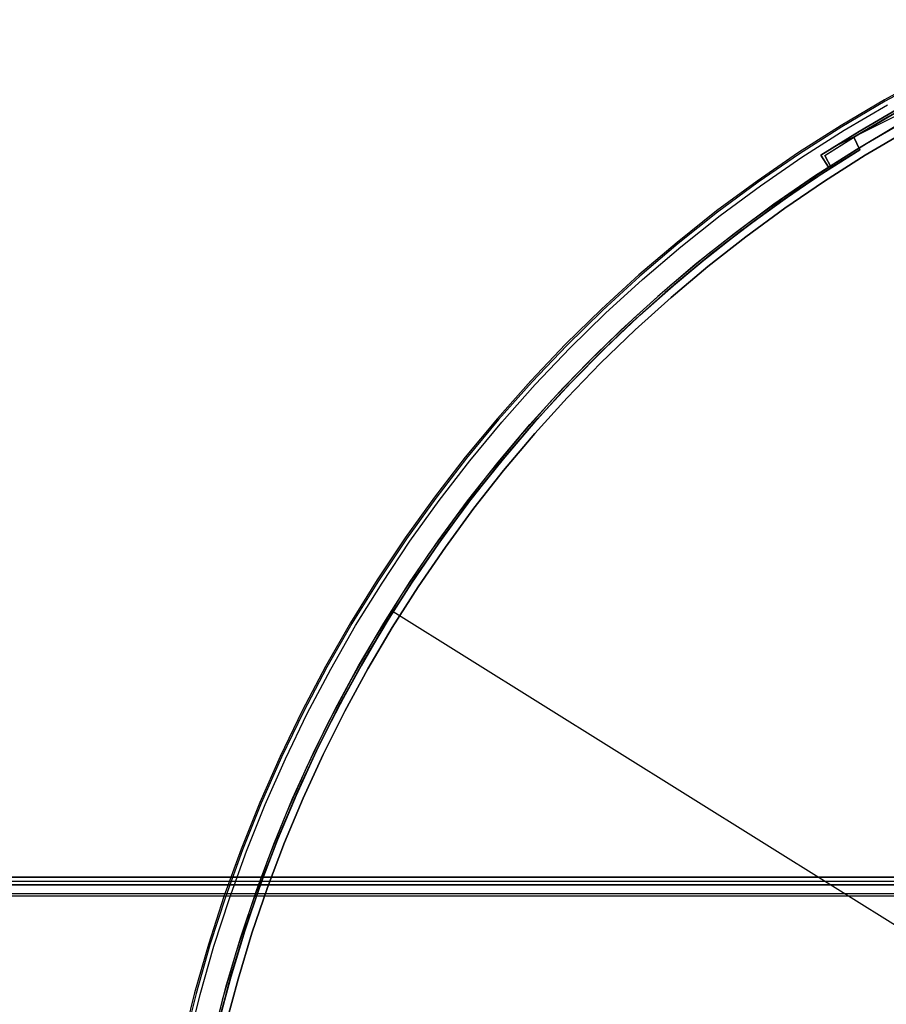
# Model space of a CAD drawing. Header units: millimetres. Extents: x 6038 to 7358, y -8545 to -7225.
# Tile 16 of 256: x 6532 to 6623, y -7846 to -7743. Entities that reach past the tile are written whole.
import ezdxf

# ---------------------------------------------------------------- set-up
doc = ezdxf.new("R2010")
doc.units = ezdxf.units.MM
doc.layers.add('color', color=7, linetype='Continuous')
doc.layers.add('luz', color=7, linetype='Continuous')

msp = doc.modelspace()

# ---------------------------------------------------------------- linework, layer by layer
at = {"color": 7, "true_color": 0xffffff}
for p, q in [((6668.32, -7833.12, 75.89), (6038.32, -7833.12, 75.89)), ((6038.32, -7833.14, 76.12), (6668.32, -7833.14, 76.12)), ((6038.32, -7833.14, 76.12), (6668.32, -7833.14, 76.12)), ((6038.32, -7833.54, 77.82), (6668.32, -7833.54, 77.82)), ((6038.32, -7833.89, 74.92), (6668.32, -7833.89, 74.92)), ((6038.32, -7833.89, 74.92), (6668.32, -7833.89, 74.92)), ((6038.32, -7833.93, 79.53), (6668.32, -7833.93, 79.53)), ((6038.32, -7833.93, 79.53), (6668.32, -7833.93, 79.53)), ((6668.32, -7834.9, 80.3), (6038.32, -7834.9, 80.3)), ((6668.32, -7835.13, 80.27), (6038.32, -7835.13, 80.27)), ((6668.32, -7835.13, 80.27), (6038.32, -7835.13, 80.27))]:
    msp.add_line(p, q, dxfattribs=at)
at = {"layer": 'color', "color": 254, "true_color": 0xcad1ee}
for p, q in [((6644.09, -7743.22, -34.1), (6617.45, -7756.57, -34.1)), ((6627.41, -7749.09, -35.8), (6622.78, -7751.61, -35.8)), ((6627.41, -7749.09, -11.46), (6622.78, -7751.61, -11.46)), ((6627.41, -7749.09, -23.63), (6622.78, -7751.61, -23.63)), ((6627.41, -7749.09, -35.8), (6622.78, -7751.61, -35.8)), ((6627.41, -7749.09, -11.46), (6622.78, -7751.61, -11.46)), ((6627.49, -7749.23, -10.91), (6622.86, -7751.76, -10.91)), ((6622.78, -7751.61, -35.8), (6618.23, -7754.3, -35.8)), ((6622.78, -7751.61, -11.46), (6618.23, -7754.3, -11.46)), ((6622.78, -7751.61, -23.63), (6618.23, -7754.3, -23.63)), ((6622.78, -7751.61, -35.8), (6618.23, -7754.3, -35.8)), ((6622.78, -7751.61, -11.46), (6618.23, -7754.3, -11.46)), ((6622.86, -7751.76, -10.91), (6618.32, -7754.44, -10.91)), ((6618.55, -7754.82, -10.54), (6623.08, -7752.14, -10.54)), ((6618.55, -7754.82, -10.54), (6623.08, -7752.14, -10.54)), ((6620.11, -7754.93, -30.6), (6624.19, -7752.56, -30.6)), ((6620.11, -7754.93, -30.6), (6624.19, -7752.56, -30.6)), ((6624.19, -7752.56, -34.1), (6620.11, -7754.93, -34.1)), ((6620.11, -7754.93, -32.35), (6624.19, -7752.56, -32.35)), ((6624.19, -7752.56, -34.1), (6620.11, -7754.93, -34.1)), ((6620.88, -7756.2, -34.1), (6624.92, -7753.85, -34.1)), ((6620.88, -7756.2, -34.1), (6624.92, -7753.85, -34.1)), ((6618.23, -7754.3, -35.8), (6613.78, -7757.14, -35.8)), ((6618.23, -7754.3, -11.46), (6613.78, -7757.14, -11.46)), ((6618.23, -7754.3, -23.63), (6613.78, -7757.14, -23.63)), ((6618.23, -7754.3, -35.8), (6613.78, -7757.14, -35.8)), ((6618.23, -7754.3, -11.46), (6613.78, -7757.14, -11.46)), ((6618.32, -7754.44, -10.91), (6613.87, -7757.28, -10.91)), ((6614.11, -7757.65, -10.54), (6618.55, -7754.82, -10.54)), ((6614.11, -7757.65, -10.54), (6618.55, -7754.82, -10.54)), ((6616.1, -7757.43, -30.6), (6620.11, -7754.93, -30.6)), ((6616.1, -7757.43, -30.6), (6620.11, -7754.93, -30.6)), ((6620.11, -7754.93, -34.1), (6616.1, -7757.43, -34.1)), ((6616.1, -7757.43, -32.35), (6620.11, -7754.93, -32.35)), ((6620.11, -7754.93, -34.1), (6616.1, -7757.43, -34.1)), ((6624.26, -7754.22, -35.8), (6619.8, -7756.86, -35.8)), ((6624.26, -7754.22, -35.8), (6619.8, -7756.86, -35.8)), ((6625.11, -7754.89, -11.27), (6620.76, -7757.44, -11.27)), ((6625.11, -7754.89, -30.6), (6620.76, -7757.44, -30.6)), ((6625.11, -7754.89, -11.27), (6620.76, -7757.44, -11.27)), ((6625.11, -7754.89, -30.6), (6620.76, -7757.44, -30.6)), ((6620.76, -7757.44, -20.93), (6625.11, -7754.89, -20.93)), ((6619.8, -7756.86, -35.8), (6615.44, -7759.64, -35.8)), ((6619.8, -7756.86, -35.8), (6615.44, -7759.64, -35.8)), ((6616.91, -7758.68, -34.1), (6620.88, -7756.2, -34.1)), ((6616.91, -7758.68, -34.1), (6620.88, -7756.2, -34.1)), ((6613.78, -7757.14, -35.8), (6609.43, -7760.14, -35.8)), ((6613.78, -7757.14, -11.46), (6609.43, -7760.14, -11.46)), ((6613.78, -7757.14, -23.63), (6609.43, -7760.14, -23.63)), ((6613.78, -7757.14, -35.8), (6609.43, -7760.14, -35.8)), ((6613.78, -7757.14, -11.46), (6609.43, -7760.14, -11.46)), ((6613.87, -7757.28, -10.91), (6609.52, -7760.27, -10.91)), ((6609.78, -7760.63, -10.54), (6614.11, -7757.65, -10.54)), ((6609.78, -7760.63, -10.54), (6614.11, -7757.65, -10.54)), ((6616.91, -7758.68, -30.6), (6616.1, -7757.43, -30.6)), ((6616.1, -7757.43, -34.1), (6616.1, -7757.43, -30.6)), ((6616.91, -7758.68, -34.1), (6616.1, -7757.43, -34.1)), ((6616.1, -7757.43, -34.1), (6616.1, -7757.43, -30.6)), ((6616.91, -7758.68, -30.6), (6616.1, -7757.43, -30.6)), ((6616.91, -7758.68, -34.1), (6616.1, -7757.43, -34.1)), ((6616.1, -7757.43, -32.35), (6616.91, -7758.68, -32.35)), ((6620.76, -7757.44, -11.27), (6616.49, -7760.15, -11.27)), ((6620.76, -7757.44, -30.6), (6616.49, -7760.15, -30.6)), ((6620.76, -7757.44, -11.27), (6616.49, -7760.15, -11.27)), ((6620.76, -7757.44, -30.6), (6616.49, -7760.15, -30.6)), ((6616.49, -7760.15, -20.93), (6620.76, -7757.44, -20.93)), ((6616.51, -7758.06, -34.1), (6616.51, -7758.06, -30.6)), ((6612.61, -7761.57, -30.6), (6616.91, -7758.68, -30.6)), ((6612.61, -7761.57, -30.6), (6616.91, -7758.68, -30.6)), ((6612.61, -7761.57, -33.2), (6616.91, -7758.68, -33.2)), ((6616.91, -7758.68, -30.6), (6616.91, -7758.68, -34.1)), ((6616.91, -7758.68, -30.6), (6616.91, -7758.68, -34.1)), ((6609.43, -7760.14, -35.8), (6605.18, -7763.28, -35.8)), ((6609.43, -7760.14, -11.46), (6605.18, -7763.28, -11.46)), ((6609.43, -7760.14, -23.63), (6605.18, -7763.28, -23.63)), ((6609.43, -7760.14, -35.8), (6605.18, -7763.28, -35.8)), ((6609.43, -7760.14, -11.46), (6605.18, -7763.28, -11.46)), ((6615.44, -7759.64, -35.8), (6611.17, -7762.58, -35.8)), ((6615.44, -7759.64, -35.8), (6611.17, -7762.58, -35.8)), ((6609.52, -7760.27, -10.91), (6605.28, -7763.41, -10.91)), ((6605.55, -7763.76, -10.54), (6609.78, -7760.63, -10.54)), ((6605.55, -7763.76, -10.54), (6609.78, -7760.63, -10.54)), ((6616.49, -7760.15, -11.27), (6612.32, -7762.99, -11.27)), ((6616.49, -7760.15, -30.6), (6612.32, -7762.99, -30.6)), ((6616.49, -7760.15, -11.27), (6612.32, -7762.99, -11.27)), ((6616.49, -7760.15, -30.6), (6612.32, -7762.99, -30.6)), ((6612.32, -7762.99, -20.93), (6616.49, -7760.15, -20.93)), ((6608.41, -7764.6, -30.6), (6612.61, -7761.57, -30.6)), ((6608.41, -7764.6, -30.6), (6612.61, -7761.57, -30.6)), ((6608.41, -7764.6, -33.2), (6612.61, -7761.57, -33.2)), ((6611.17, -7762.58, -35.8), (6607.01, -7765.66, -35.8)), ((6611.17, -7762.58, -35.8), (6607.01, -7765.66, -35.8)), ((6612.32, -7762.99, -11.27), (6608.24, -7765.98, -11.27)), ((6612.32, -7762.99, -30.6), (6608.24, -7765.98, -30.6)), ((6612.32, -7762.99, -11.27), (6608.24, -7765.98, -11.27)), ((6612.32, -7762.99, -30.6), (6608.24, -7765.98, -30.6)), ((6608.24, -7765.98, -20.93), (6612.32, -7762.99, -20.93)), ((6605.18, -7763.28, -35.8), (6601.05, -7766.57, -35.8)), ((6605.18, -7763.28, -11.46), (6601.05, -7766.57, -11.46)), ((6605.18, -7763.28, -23.63), (6601.05, -7766.57, -23.63)), ((6605.18, -7763.28, -35.8), (6601.05, -7766.57, -35.8)), ((6605.18, -7763.28, -11.46), (6601.05, -7766.57, -11.46)), ((6605.28, -7763.41, -10.91), (6601.15, -7766.69, -10.91)), ((6601.43, -7767.04, -10.54), (6605.55, -7763.76, -10.54)), ((6601.43, -7767.04, -10.54), (6605.55, -7763.76, -10.54)), ((6604.31, -7767.78, -30.6), (6608.41, -7764.6, -30.6)), ((6604.31, -7767.78, -30.6), (6608.41, -7764.6, -30.6)), ((6604.31, -7767.78, -33.2), (6608.41, -7764.6, -33.2)), ((6607.01, -7765.66, -35.8), (6602.95, -7768.88, -35.8)), ((6607.01, -7765.66, -35.8), (6602.95, -7768.88, -35.8)), ((6608.24, -7765.98, -11.27), (6604.27, -7769.1, -11.27)), ((6608.24, -7765.98, -30.6), (6604.27, -7769.1, -30.6)), ((6608.24, -7765.98, -11.27), (6604.27, -7769.1, -11.27)), ((6608.24, -7765.98, -30.6), (6604.27, -7769.1, -30.6)), ((6604.27, -7769.1, -20.93), (6608.24, -7765.98, -20.93)), ((6601.05, -7766.57, -35.8), (6597.03, -7769.99, -35.8)), ((6601.05, -7766.57, -11.46), (6597.03, -7769.99, -11.46)), ((6601.05, -7766.57, -23.63), (6597.03, -7769.99, -23.63)), ((6601.05, -7766.57, -35.8), (6597.03, -7769.99, -35.8)), ((6601.05, -7766.57, -11.46), (6597.03, -7769.99, -11.46)), ((6601.15, -7766.69, -10.91), (6597.14, -7770.12, -10.91)), ((6597.43, -7770.45, -10.54), (6601.43, -7767.04, -10.54)), ((6597.43, -7770.45, -10.54), (6601.43, -7767.04, -10.54)), ((6600.33, -7771.09, -30.6), (6604.31, -7767.78, -30.6)), ((6600.33, -7771.09, -30.6), (6604.31, -7767.78, -30.6)), ((6600.33, -7771.09, -33.2), (6604.31, -7767.78, -33.2)), ((6602.95, -7768.88, -35.8), (6599.01, -7772.24, -35.8)), ((6602.95, -7768.88, -35.8), (6599.01, -7772.24, -35.8)), ((6604.27, -7769.1, -11.27), (6600.41, -7772.35, -11.27)), ((6604.27, -7769.1, -30.6), (6600.41, -7772.35, -30.6)), ((6604.27, -7769.1, -11.27), (6600.41, -7772.35, -11.27)), ((6604.27, -7769.1, -30.6), (6600.41, -7772.35, -30.6)), ((6600.41, -7772.35, -20.93), (6604.27, -7769.1, -20.93)), ((6597.03, -7769.99, -35.8), (6593.13, -7773.56, -35.8)), ((6597.03, -7769.99, -11.46), (6593.13, -7773.56, -11.46)), ((6597.03, -7769.99, -23.63), (6593.13, -7773.56, -23.63)), ((6597.03, -7769.99, -35.8), (6593.13, -7773.56, -35.8)), ((6597.03, -7769.99, -11.46), (6593.13, -7773.56, -11.46)), ((6597.14, -7770.12, -10.91), (6593.24, -7773.68, -10.91)), ((6593.55, -7774, -10.54), (6597.43, -7770.45, -10.54)), ((6593.55, -7774, -10.54), (6597.43, -7770.45, -10.54)), ((6596.47, -7774.54, -30.6), (6600.33, -7771.09, -30.6)), ((6596.47, -7774.54, -30.6), (6600.33, -7771.09, -30.6)), ((6596.47, -7774.54, -33.2), (6600.33, -7771.09, -33.2)), ((6599.01, -7772.24, -35.8), (6595.19, -7775.74, -35.8)), ((6599.01, -7772.24, -35.8), (6595.19, -7775.74, -35.8)), ((6600.41, -7772.35, -11.27), (6596.66, -7775.73, -11.27)), ((6600.41, -7772.35, -30.6), (6596.66, -7775.73, -30.6)), ((6600.41, -7772.35, -11.27), (6596.66, -7775.73, -11.27)), ((6600.41, -7772.35, -30.6), (6596.66, -7775.73, -30.6)), ((6596.66, -7775.73, -20.93), (6600.41, -7772.35, -20.93)), ((6593.13, -7773.56, -35.8), (6589.36, -7777.26, -35.8)), ((6593.13, -7773.56, -11.46), (6589.36, -7777.26, -11.46)), ((6593.13, -7773.56, -23.63), (6589.36, -7777.26, -23.63)), ((6593.13, -7773.56, -35.8), (6589.36, -7777.26, -35.8)), ((6593.13, -7773.56, -11.46), (6589.36, -7777.26, -11.46)), ((6593.24, -7773.68, -10.91), (6589.48, -7777.37, -10.91)), ((6589.79, -7777.68, -10.54), (6593.55, -7774, -10.54)), ((6589.79, -7777.68, -10.54), (6593.55, -7774, -10.54)), ((6592.73, -7778.13, -30.6), (6596.47, -7774.54, -30.6)), ((6592.73, -7778.13, -30.6), (6596.47, -7774.54, -30.6)), ((6592.73, -7778.13, -33.2), (6596.47, -7774.54, -33.2)), ((6595.19, -7775.74, -35.8), (6591.49, -7779.36, -35.8)), ((6595.19, -7775.74, -35.8), (6591.49, -7779.36, -35.8)), ((6596.66, -7775.73, -11.27), (6593.02, -7779.24, -11.27)), ((6596.66, -7775.73, -30.6), (6593.02, -7779.24, -30.6)), ((6596.66, -7775.73, -11.27), (6593.02, -7779.24, -11.27)), ((6596.66, -7775.73, -30.6), (6593.02, -7779.24, -30.6)), ((6593.02, -7779.24, -20.93), (6596.66, -7775.73, -20.93)), ((6589.36, -7777.26, -35.8), (6585.72, -7781.08, -35.8)), ((6589.36, -7777.26, -11.46), (6585.72, -7781.08, -11.46)), ((6589.36, -7777.26, -23.63), (6585.72, -7781.08, -23.63)), ((6589.36, -7777.26, -35.8), (6585.72, -7781.08, -35.8)), ((6589.36, -7777.26, -11.46), (6585.72, -7781.08, -11.46)), ((6589.48, -7777.37, -10.91), (6585.84, -7781.19, -10.91)), ((6586.16, -7781.49, -10.54), (6589.79, -7777.68, -10.54)), ((6586.16, -7781.49, -10.54), (6589.79, -7777.68, -10.54)), ((6589.11, -7781.84, -30.6), (6592.73, -7778.13, -30.6)), ((6589.11, -7781.84, -30.6), (6592.73, -7778.13, -30.6)), ((6589.11, -7781.84, -33.2), (6592.73, -7778.13, -33.2)), ((6591.49, -7779.36, -35.8), (6587.92, -7783.11, -35.8)), ((6591.49, -7779.36, -35.8), (6587.92, -7783.11, -35.8)), ((6593.02, -7779.24, -11.27), (6589.51, -7782.87, -11.27)), ((6593.02, -7779.24, -30.6), (6589.51, -7782.87, -30.6)), ((6593.02, -7779.24, -11.27), (6589.51, -7782.87, -11.27)), ((6593.02, -7779.24, -30.6), (6589.51, -7782.87, -30.6)), ((6589.51, -7782.87, -20.93), (6593.02, -7779.24, -20.93)), ((6585.72, -7781.08, -35.8), (6582.21, -7785.03, -35.8)), ((6585.72, -7781.08, -11.46), (6582.21, -7785.03, -11.46)), ((6585.72, -7781.08, -23.63), (6582.21, -7785.03, -23.63)), ((6585.72, -7781.08, -35.8), (6582.21, -7785.03, -35.8)), ((6585.72, -7781.08, -11.46), (6582.21, -7785.03, -11.46)), ((6585.84, -7781.19, -10.91), (6582.33, -7785.14, -10.91)), ((6582.67, -7785.42, -10.54), (6586.16, -7781.49, -10.54)), ((6582.67, -7785.42, -10.54), (6586.16, -7781.49, -10.54)), ((6585.62, -7785.67, -30.6), (6589.11, -7781.84, -30.6)), ((6585.62, -7785.67, -30.6), (6589.11, -7781.84, -30.6)), ((6585.62, -7785.67, -33.2), (6589.11, -7781.84, -33.2)), ((6587.92, -7783.11, -35.8), (6584.48, -7786.98, -35.8)), ((6587.92, -7783.11, -35.8), (6584.48, -7786.98, -35.8)), ((6589.51, -7782.87, -11.27), (6586.12, -7786.62, -11.27)), ((6589.51, -7782.87, -30.6), (6586.12, -7786.62, -30.6)), ((6589.51, -7782.87, -11.27), (6586.12, -7786.62, -11.27)), ((6589.51, -7782.87, -30.6), (6586.12, -7786.62, -30.6)), ((6586.12, -7786.62, -20.93), (6589.51, -7782.87, -20.93)), ((6582.21, -7785.03, -35.8), (6578.84, -7789.1, -35.8)), ((6582.21, -7785.03, -11.46), (6578.84, -7789.1, -11.46)), ((6582.21, -7785.03, -23.63), (6578.84, -7789.1, -23.63)), ((6582.21, -7785.03, -35.8), (6578.84, -7789.1, -35.8)), ((6582.21, -7785.03, -11.46), (6578.84, -7789.1, -11.46)), ((6582.33, -7785.14, -10.91), (6578.97, -7789.2, -10.91)), ((6579.31, -7789.48, -10.54), (6582.67, -7785.42, -10.54)), ((6579.31, -7789.48, -10.54), (6582.67, -7785.42, -10.54)), ((6582.27, -7789.62, -30.6), (6585.62, -7785.67, -30.6)), ((6582.27, -7789.62, -30.6), (6585.62, -7785.67, -30.6)), ((6582.27, -7789.62, -33.2), (6585.62, -7785.67, -33.2)), ((6584.48, -7786.98, -35.8), (6581.18, -7790.97, -35.8)), ((6584.48, -7786.98, -35.8), (6581.18, -7790.97, -35.8)), ((6586.12, -7786.62, -11.27), (6582.86, -7790.48, -11.27)), ((6586.12, -7786.62, -30.6), (6582.86, -7790.48, -30.6)), ((6586.12, -7786.62, -11.27), (6582.86, -7790.48, -11.27)), ((6586.12, -7786.62, -30.6), (6582.86, -7790.48, -30.6)), ((6582.86, -7790.48, -20.93), (6586.12, -7786.62, -20.93)), ((6578.84, -7789.1, -35.8), (6575.61, -7793.28, -35.8)), ((6578.84, -7789.1, -11.46), (6575.61, -7793.28, -11.46)), ((6578.84, -7789.1, -23.63), (6575.61, -7793.28, -23.63)), ((6578.84, -7789.1, -35.8), (6575.61, -7793.28, -35.8)), ((6578.84, -7789.1, -11.46), (6575.61, -7793.28, -11.46)), ((6578.97, -7789.2, -10.91), (6575.74, -7793.38, -10.91)), ((6576.1, -7793.64, -10.54), (6579.31, -7789.48, -10.54)), ((6576.1, -7793.64, -10.54), (6579.31, -7789.48, -10.54)), ((6579.06, -7793.69, -30.6), (6582.27, -7789.62, -30.6)), ((6579.06, -7793.69, -30.6), (6582.27, -7789.62, -30.6)), ((6579.06, -7793.69, -33.2), (6582.27, -7789.62, -33.2)), ((6581.18, -7790.97, -35.8), (6578.02, -7795.07, -35.8)), ((6581.18, -7790.97, -35.8), (6578.02, -7795.07, -35.8)), ((6582.86, -7790.48, -11.27), (6579.74, -7794.44, -11.27)), ((6582.86, -7790.48, -30.6), (6579.74, -7794.44, -30.6)), ((6582.86, -7790.48, -11.27), (6579.74, -7794.44, -11.27)), ((6582.86, -7790.48, -30.6), (6579.74, -7794.44, -30.6)), ((6579.74, -7794.44, -20.93), (6582.86, -7790.48, -20.93)), ((6575.61, -7793.28, -35.8), (6572.53, -7797.57, -35.8)), ((6575.61, -7793.28, -11.46), (6572.53, -7797.57, -11.46)), ((6575.61, -7793.28, -23.63), (6572.53, -7797.57, -23.63)), ((6575.61, -7793.28, -35.8), (6572.53, -7797.57, -35.8)), ((6575.61, -7793.28, -11.46), (6572.53, -7797.57, -11.46)), ((6575.74, -7793.38, -10.91), (6572.66, -7797.66, -10.91)), ((6573.03, -7797.91, -10.54), (6576.1, -7793.64, -10.54)), ((6573.03, -7797.91, -10.54), (6576.1, -7793.64, -10.54)), ((6575.99, -7797.86, -30.6), (6579.06, -7793.69, -30.6)), ((6575.99, -7797.86, -30.6), (6579.06, -7793.69, -30.6)), ((6575.99, -7797.86, -33.2), (6579.06, -7793.69, -33.2)), ((6578.02, -7795.07, -35.8), (6575, -7799.27, -35.8)), ((6578.02, -7795.07, -35.8), (6575, -7799.27, -35.8)), ((6579.74, -7794.44, -11.27), (6576.75, -7798.52, -11.27)), ((6579.74, -7794.44, -30.6), (6576.75, -7798.52, -30.6)), ((6579.74, -7794.44, -11.27), (6576.75, -7798.52, -11.27)), ((6579.74, -7794.44, -30.6), (6576.75, -7798.52, -30.6)), ((6576.75, -7798.52, -20.93), (6579.74, -7794.44, -20.93)), ((6572.53, -7797.57, -35.8), (6569.6, -7801.96, -35.8)), ((6572.53, -7797.57, -11.46), (6569.6, -7801.96, -11.46)), ((6572.53, -7797.57, -23.63), (6569.6, -7801.96, -23.63)), ((6572.53, -7797.57, -35.8), (6569.6, -7801.96, -35.8)), ((6572.53, -7797.57, -11.46), (6569.6, -7801.96, -11.46)), ((6572.66, -7797.66, -10.91), (6569.74, -7802.05, -10.91)), ((6570.11, -7802.29, -10.54), (6573.03, -7797.91, -10.54)), ((6570.11, -7802.29, -10.54), (6573.03, -7797.91, -10.54)), ((6573.06, -7802.13, -30.6), (6575.99, -7797.86, -30.6)), ((6573.06, -7802.13, -30.6), (6575.99, -7797.86, -30.6)), ((6573.06, -7802.13, -33.2), (6575.99, -7797.86, -33.2)), ((6575, -7799.27, -35.8), (6572.12, -7803.58, -35.8)), ((6575, -7799.27, -35.8), (6572.12, -7803.58, -35.8)), ((6576.75, -7798.52, -11.27), (6573.9, -7802.68, -11.27)), ((6576.75, -7798.52, -30.6), (6573.9, -7802.68, -30.6)), ((6576.75, -7798.52, -11.27), (6573.9, -7802.68, -11.27)), ((6576.75, -7798.52, -30.6), (6573.9, -7802.68, -30.6)), ((6573.9, -7802.68, -20.93), (6576.75, -7798.52, -20.93)), ((6569.6, -7801.96, -35.8), (6566.82, -7806.45, -35.8)), ((6569.6, -7801.96, -11.46), (6566.82, -7806.45, -11.46)), ((6569.6, -7801.96, -23.63), (6566.82, -7806.45, -23.63)), ((6569.6, -7801.96, -35.8), (6566.82, -7806.45, -35.8)), ((6569.6, -7801.96, -11.46), (6566.82, -7806.45, -11.46)), ((6569.74, -7802.05, -10.91), (6566.96, -7806.54, -10.91)), ((6567.34, -7806.76, -10.54), (6570.11, -7802.29, -10.54)), ((6567.34, -7806.76, -10.54), (6570.11, -7802.29, -10.54)), ((6570.29, -7806.51, -30.6), (6573.06, -7802.13, -30.6)), ((6570.29, -7806.51, -30.6), (6573.06, -7802.13, -30.6)), ((6570.29, -7806.51, -33.2), (6573.06, -7802.13, -33.2)), ((6573.9, -7802.68, -11.27), (6571.19, -7806.95, -11.27)), ((6573.9, -7802.68, -30.6), (6571.19, -7806.95, -30.6)), ((6573.9, -7802.68, -11.27), (6571.19, -7806.95, -11.27)), ((6573.9, -7802.68, -30.6), (6571.19, -7806.95, -30.6)), ((6571.19, -7806.95, -20.93), (6573.9, -7802.68, -20.93)), ((6572.12, -7803.58, -35.8), (6569.4, -7807.99, -35.8)), ((6572.12, -7803.58, -35.8), (6569.4, -7807.99, -35.8)), ((6566.82, -7806.45, -35.8), (6564.2, -7811.04, -35.8)), ((6566.82, -7806.45, -11.46), (6564.2, -7811.04, -11.46)), ((6566.82, -7806.45, -23.63), (6564.2, -7811.04, -23.63)), ((6566.82, -7806.45, -35.8), (6564.2, -7811.04, -35.8)), ((6566.82, -7806.45, -11.46), (6564.2, -7811.04, -11.46)), ((6566.96, -7806.54, -10.91), (6564.34, -7811.12, -10.91)), ((6567.66, -7810.98, -30.6), (6570.29, -7806.51, -30.6)), ((6567.66, -7810.98, -30.6), (6570.29, -7806.51, -30.6)), ((6567.66, -7810.98, -33.2), (6570.29, -7806.51, -33.2)), ((6564.73, -7811.33, -10.54), (6567.34, -7806.76, -10.54)), ((6564.73, -7811.33, -10.54), (6567.34, -7806.76, -10.54)), ((6571.19, -7806.95, -11.27), (6568.63, -7811.3, -11.27)), ((6571.19, -7806.95, -30.6), (6568.63, -7811.3, -30.6)), ((6571.19, -7806.95, -11.27), (6568.63, -7811.3, -11.27)), ((6571.19, -7806.95, -30.6), (6568.63, -7811.3, -30.6)), ((6568.63, -7811.3, -20.93), (6571.19, -7806.95, -20.93)), ((6569.4, -7807.99, -35.8), (6566.83, -7812.48, -35.8)), ((6569.4, -7807.99, -35.8), (6566.83, -7812.48, -35.8)), ((6564.2, -7811.04, -35.8), (6561.74, -7815.71, -35.8)), ((6564.2, -7811.04, -11.46), (6561.74, -7815.71, -11.46)), ((6564.2, -7811.04, -23.63), (6561.74, -7815.71, -23.63)), ((6564.2, -7811.04, -35.8), (6561.74, -7815.71, -35.8)), ((6564.2, -7811.04, -11.46), (6561.74, -7815.71, -11.46)), ((6564.34, -7811.12, -10.91), (6561.88, -7815.79, -10.91)), ((6562.28, -7815.98, -10.54), (6564.73, -7811.33, -10.54)), ((6562.28, -7815.98, -10.54), (6564.73, -7811.33, -10.54)), ((6565.2, -7815.53, -30.6), (6567.66, -7810.98, -30.6)), ((6565.2, -7815.53, -30.6), (6567.66, -7810.98, -30.6)), ((6565.2, -7815.53, -33.2), (6567.66, -7810.98, -33.2)), ((6568.63, -7811.3, -11.27), (6566.22, -7815.74, -11.27)), ((6568.63, -7811.3, -30.6), (6566.22, -7815.74, -30.6)), ((6568.63, -7811.3, -11.27), (6566.22, -7815.74, -11.27)), ((6568.63, -7811.3, -30.6), (6566.22, -7815.74, -30.6)), ((6566.22, -7815.74, -20.93), (6568.63, -7811.3, -20.93)), ((6566.83, -7812.48, -35.8), (6564.41, -7817.06, -35.8)), ((6566.83, -7812.48, -35.8), (6564.41, -7817.06, -35.8)), ((6561.74, -7815.71, -35.8), (6559.44, -7820.47, -35.8)), ((6561.74, -7815.71, -11.46), (6559.44, -7820.47, -11.46)), ((6561.74, -7815.71, -23.63), (6559.44, -7820.47, -23.63)), ((6561.74, -7815.71, -35.8), (6559.44, -7820.47, -35.8)), ((6561.74, -7815.71, -11.46), (6559.44, -7820.47, -11.46)), ((6561.88, -7815.79, -10.91), (6559.59, -7820.54, -10.91)), ((6562.89, -7820.17, -30.6), (6565.2, -7815.53, -30.6)), ((6562.89, -7820.17, -30.6), (6565.2, -7815.53, -30.6)), ((6562.89, -7820.17, -33.2), (6565.2, -7815.53, -33.2)), ((6566.22, -7815.74, -11.27), (6563.96, -7820.26, -11.27)), ((6566.22, -7815.74, -30.6), (6563.96, -7820.26, -30.6)), ((6566.22, -7815.74, -11.27), (6563.96, -7820.26, -11.27)), ((6566.22, -7815.74, -30.6), (6563.96, -7820.26, -30.6)), ((6563.96, -7820.26, -20.93), (6566.22, -7815.74, -20.93)), ((6559.99, -7820.72, -10.54), (6562.28, -7815.98, -10.54)), ((6559.99, -7820.72, -10.54), (6562.28, -7815.98, -10.54)), ((6564.41, -7817.06, -35.8), (6562.16, -7821.72, -35.8)), ((6564.41, -7817.06, -35.8), (6562.16, -7821.72, -35.8)), ((6559.44, -7820.47, -35.8), (6557.3, -7825.3, -35.8)), ((6559.44, -7820.47, -11.46), (6557.3, -7825.3, -11.46)), ((6559.44, -7820.47, -23.63), (6557.3, -7825.3, -23.63)), ((6559.44, -7820.47, -35.8), (6557.3, -7825.3, -35.8)), ((6559.44, -7820.47, -11.46), (6557.3, -7825.3, -11.46)), ((6559.59, -7820.54, -10.91), (6557.46, -7825.36, -10.91)), ((6557.86, -7825.53, -10.54), (6559.99, -7820.72, -10.54)), ((6557.86, -7825.53, -10.54), (6559.99, -7820.72, -10.54)), ((6560.74, -7824.89, -30.6), (6562.89, -7820.17, -30.6)), ((6560.74, -7824.89, -30.6), (6562.89, -7820.17, -30.6)), ((6560.74, -7824.89, -33.2), (6562.89, -7820.17, -33.2)), ((6563.96, -7820.26, -11.27), (6561.85, -7824.85, -11.27)), ((6563.96, -7820.26, -30.6), (6561.85, -7824.85, -30.6)), ((6563.96, -7820.26, -11.27), (6561.85, -7824.85, -11.27)), ((6563.96, -7820.26, -30.6), (6561.85, -7824.85, -30.6)), ((6561.85, -7824.85, -20.93), (6563.96, -7820.26, -20.93)), ((6562.16, -7821.72, -35.8), (6560.07, -7826.46, -35.8)), ((6562.16, -7821.72, -35.8), (6560.07, -7826.46, -35.8)), ((6558.76, -7829.68, -30.6), (6560.74, -7824.89, -30.6)), ((6558.76, -7829.68, -30.6), (6560.74, -7824.89, -30.6)), ((6558.76, -7829.68, -33.2), (6560.74, -7824.89, -33.2)), ((6561.85, -7824.85, -11.27), (6559.9, -7829.51, -11.27)), ((6561.85, -7824.85, -30.6), (6559.9, -7829.51, -30.6)), ((6561.85, -7824.85, -11.27), (6559.9, -7829.51, -11.27)), ((6561.85, -7824.85, -30.6), (6559.9, -7829.51, -30.6)), ((6559.9, -7829.51, -20.93), (6561.85, -7824.85, -20.93)), ((6557.3, -7825.3, -35.8), (6555.34, -7830.2, -35.8)), ((6557.3, -7825.3, -11.46), (6555.34, -7830.2, -11.46)), ((6557.3, -7825.3, -23.63), (6555.34, -7830.2, -23.63)), ((6557.3, -7825.3, -35.8), (6555.34, -7830.2, -35.8)), ((6557.3, -7825.3, -11.46), (6555.34, -7830.2, -11.46)), ((6557.46, -7825.36, -10.91), (6555.49, -7830.26, -10.91)), ((6555.91, -7830.42, -10.54), (6557.86, -7825.53, -10.54)), ((6555.91, -7830.42, -10.54), (6557.86, -7825.53, -10.54)), ((6560.07, -7826.46, -35.8), (6558.14, -7831.27, -35.8)), ((6560.07, -7826.46, -35.8), (6558.14, -7831.27, -35.8)), ((6555.34, -7830.2, -35.8), (6553.54, -7835.17, -35.8)), ((6555.34, -7830.2, -11.46), (6553.54, -7835.17, -11.46)), ((6555.34, -7830.2, -23.63), (6553.54, -7835.17, -23.63)), ((6555.34, -7830.2, -35.8), (6553.54, -7835.17, -35.8)), ((6555.34, -7830.2, -11.46), (6553.54, -7835.17, -11.46)), ((6555.49, -7830.26, -10.91), (6553.7, -7835.22, -10.91)), ((6556.94, -7834.53, -30.6), (6558.76, -7829.68, -30.6)), ((6556.94, -7834.53, -30.6), (6558.76, -7829.68, -30.6)), ((6556.94, -7834.53, -33.2), (6558.76, -7829.68, -33.2)), ((6559.9, -7829.51, -11.27), (6558.11, -7834.23, -11.27)), ((6559.9, -7829.51, -30.6), (6558.11, -7834.23, -30.6)), ((6559.9, -7829.51, -11.27), (6558.11, -7834.23, -11.27)), ((6559.9, -7829.51, -30.6), (6558.11, -7834.23, -30.6)), ((6558.11, -7834.23, -20.93), (6559.9, -7829.51, -20.93)), ((6554.12, -7835.36, -10.54), (6555.91, -7830.42, -10.54)), ((6554.12, -7835.36, -10.54), (6555.91, -7830.42, -10.54)), ((6558.14, -7831.27, -35.8), (6556.38, -7836.14, -35.8)), ((6558.14, -7831.27, -35.8), (6556.38, -7836.14, -35.8)), ((6558.11, -7834.23, -11.27), (6556.48, -7839.01, -11.27)), ((6558.11, -7834.23, -30.6), (6556.48, -7839.01, -30.6)), ((6558.11, -7834.23, -11.27), (6556.48, -7839.01, -11.27)), ((6558.11, -7834.23, -30.6), (6556.48, -7839.01, -30.6)), ((6556.48, -7839.01, -20.93), (6558.11, -7834.23, -20.93)), ((6553.54, -7835.17, -35.8), (6551.92, -7840.19, -35.8)), ((6553.54, -7835.17, -11.46), (6551.92, -7840.19, -11.46)), ((6553.54, -7835.17, -23.63), (6551.92, -7840.19, -23.63)), ((6553.54, -7835.17, -35.8), (6551.92, -7840.19, -35.8)), ((6553.54, -7835.17, -11.46), (6551.92, -7840.19, -11.46)), ((6553.7, -7835.22, -10.91), (6552.08, -7840.24, -10.91)), ((6552.5, -7840.37, -10.54), (6554.12, -7835.36, -10.54)), ((6552.5, -7840.37, -10.54), (6554.12, -7835.36, -10.54)), ((6555.3, -7839.44, -30.6), (6556.94, -7834.53, -30.6)), ((6555.3, -7839.44, -30.6), (6556.94, -7834.53, -30.6)), ((6555.3, -7839.44, -33.2), (6556.94, -7834.53, -33.2)), ((6556.38, -7836.14, -35.8), (6554.79, -7841.07, -35.8)), ((6556.38, -7836.14, -35.8), (6554.79, -7841.07, -35.8)), ((6553.82, -7844.41, -30.6), (6555.3, -7839.44, -30.6)), ((6553.82, -7844.41, -30.6), (6555.3, -7839.44, -30.6)), ((6553.82, -7844.41, -33.2), (6555.3, -7839.44, -33.2)), ((6556.48, -7839.01, -11.27), (6555.02, -7843.84, -11.27)), ((6556.48, -7839.01, -30.6), (6555.02, -7843.84, -30.6)), ((6556.48, -7839.01, -11.27), (6555.02, -7843.84, -11.27)), ((6556.48, -7839.01, -30.6), (6555.02, -7843.84, -30.6)), ((6555.02, -7843.84, -20.93), (6556.48, -7839.01, -20.93)), ((6551.92, -7840.19, -35.8), (6550.47, -7845.27, -35.8)), ((6551.92, -7840.19, -11.46), (6550.47, -7845.27, -11.46)), ((6551.92, -7840.19, -23.63), (6550.47, -7845.27, -23.63)), ((6551.92, -7840.19, -35.8), (6550.47, -7845.27, -35.8)), ((6551.92, -7840.19, -11.46), (6550.47, -7845.27, -11.46)), ((6552.08, -7840.24, -10.91), (6550.63, -7845.32, -10.91)), ((6551.06, -7845.43, -10.54), (6552.5, -7840.37, -10.54)), ((6551.06, -7845.43, -10.54), (6552.5, -7840.37, -10.54)), ((6554.79, -7841.07, -35.8), (6553.37, -7846.05, -35.8)), ((6554.79, -7841.07, -35.8), (6553.37, -7846.05, -35.8)), ((6552.52, -7849.42, -30.6), (6553.82, -7844.41, -30.6)), ((6552.52, -7849.42, -30.6), (6553.82, -7844.41, -30.6)), ((6552.52, -7849.42, -33.2), (6553.82, -7844.41, -33.2)), ((6555.02, -7843.84, -11.27), (6553.72, -7848.73, -11.27)), ((6555.02, -7843.84, -30.6), (6553.72, -7848.73, -30.6)), ((6555.02, -7843.84, -11.27), (6553.72, -7848.73, -11.27)), ((6555.02, -7843.84, -30.6), (6553.72, -7848.73, -30.6)), ((6553.72, -7848.73, -20.93), (6555.02, -7843.84, -20.93)), ((6550.47, -7845.27, -35.8), (6549.2, -7850.4, -35.8)), ((6550.47, -7845.27, -11.46), (6549.2, -7850.4, -11.46)), ((6550.47, -7845.27, -23.63), (6549.2, -7850.4, -23.63)), ((6550.47, -7845.27, -35.8), (6549.2, -7850.4, -35.8)), ((6550.47, -7845.27, -11.46), (6549.2, -7850.4, -11.46)), ((6550.63, -7845.32, -10.91), (6549.36, -7850.44, -10.91)), ((6549.8, -7850.54, -10.54), (6551.06, -7845.43, -10.54)), ((6549.8, -7850.54, -10.54), (6551.06, -7845.43, -10.54)), ((6553.37, -7846.05, -35.8), (6552.13, -7851.07, -35.8)), ((6553.37, -7846.05, -35.8), (6552.13, -7851.07, -35.8))]:
    msp.add_line(p, q, dxfattribs=at)
at = {"layer": 'luz', "color": 254, "true_color": 0xcad1ee}
for p, q in [((6620.76, -7754.81, -34.05), (6625.1, -7752.32, -34.05)), ((6620.76, -7754.81, -33.3), (6625.1, -7752.32, -33.3)), ((6619.55, -7755.55, -31.05), (6623.86, -7753.01, -31.05)), ((6623.86, -7753.01, -31.8), (6619.55, -7755.55, -31.8)), ((6619.55, -7755.55, -32.55), (6623.24, -7753.37, -32.55)), ((6623.24, -7753.37, -32.55), (6619.55, -7755.55, -32.55)), ((6616.51, -7757.45, -34.05), (6620.76, -7754.81, -34.05)), ((6616.51, -7757.45, -33.3), (6620.76, -7754.81, -33.3)), ((6616.51, -7757.45, -32.55), (6619.55, -7755.55, -32.55)), ((6620.2, -7756.85, -31.05), (6619.55, -7755.55, -31.05)), ((6619.55, -7755.55, -32.55), (6619.55, -7755.55, -31.05)), ((6619.55, -7755.55, -32.55), (6620.2, -7756.85, -32.55)), ((6619.55, -7755.55, -31.8), (6620.2, -7756.85, -31.8)), ((6615.92, -7759.56, -31.05), (6620.2, -7756.85, -31.05)), ((6620.2, -7756.85, -31.8), (6615.92, -7759.56, -31.8)), ((6620.2, -7756.85, -32.55), (6617.19, -7758.73, -32.55)), ((6619.87, -7756.2, -31.05), (6619.87, -7756.2, -32.55)), ((6620.2, -7756.85, -32.55), (6620.2, -7756.85, -31.05)), ((6616.51, -7757.45, -34.05), (6616.51, -7757.45, -32.55)), ((6617.19, -7758.73, -32.55), (6616.51, -7757.45, -32.55)), ((6617.19, -7758.73, -34.05), (6616.51, -7757.45, -34.05)), ((6616.51, -7757.45, -33.3), (6617.19, -7758.73, -33.3)), ((6612.93, -7761.59, -32.55), (6617.19, -7758.73, -32.55)), ((6617.19, -7758.73, -32.55), (6612.93, -7761.59, -32.55)), ((6612.98, -7761.55, -34.05), (6617.19, -7758.73, -34.05)), ((6612.98, -7761.55, -33.3), (6617.19, -7758.73, -33.3)), ((6616.85, -7758.09, -34.05), (6616.85, -7758.09, -32.55)), ((6617.19, -7758.73, -34.05), (6617.19, -7758.73, -32.55)), ((6611.73, -7762.42, -31.05), (6615.92, -7759.56, -31.05)), ((6615.92, -7759.56, -31.8), (6611.73, -7762.42, -31.8)), ((6608.76, -7764.58, -32.55), (6612.93, -7761.59, -32.55)), ((6612.93, -7761.59, -32.55), (6608.76, -7764.58, -32.55)), ((6608.86, -7764.51, -34.05), (6612.98, -7761.55, -34.05)), ((6608.86, -7764.51, -33.3), (6612.98, -7761.55, -33.3)), ((6607.64, -7765.42, -31.05), (6611.73, -7762.42, -31.05)), ((6611.73, -7762.42, -31.8), (6607.64, -7765.42, -31.8)), ((6604.7, -7767.72, -32.55), (6608.76, -7764.58, -32.55)), ((6608.76, -7764.58, -32.55), (6604.7, -7767.72, -32.55)), ((6604.84, -7767.61, -34.05), (6608.86, -7764.51, -34.05)), ((6604.84, -7767.61, -33.3), (6608.86, -7764.51, -33.3)), ((6603.66, -7768.56, -31.05), (6607.64, -7765.42, -31.05)), ((6607.64, -7765.42, -31.8), (6603.66, -7768.56, -31.8)), ((6600.75, -7771, -32.55), (6604.7, -7767.72, -32.55)), ((6604.7, -7767.72, -32.55), (6600.75, -7771, -32.55)), ((6600.94, -7770.84, -34.05), (6604.84, -7767.61, -34.05)), ((6600.94, -7770.84, -33.3), (6604.84, -7767.61, -33.3)), ((6599.79, -7771.83, -31.05), (6603.66, -7768.56, -31.05)), ((6603.66, -7768.56, -31.8), (6599.79, -7771.83, -31.8)), ((6596.91, -7774.4, -32.55), (6600.75, -7771, -32.55)), ((6600.75, -7771, -32.55), (6596.91, -7774.4, -32.55)), ((6597.14, -7774.2, -34.05), (6600.94, -7770.84, -34.05)), ((6597.14, -7774.2, -33.3), (6600.94, -7770.84, -33.3)), ((6596.02, -7775.23, -31.05), (6599.79, -7771.83, -31.05)), ((6599.79, -7771.83, -31.8), (6596.02, -7775.23, -31.8)), ((6593.2, -7777.94, -32.55), (6596.91, -7774.4, -32.55)), ((6596.91, -7774.4, -32.55), (6593.2, -7777.94, -32.55)), ((6593.46, -7777.69, -34.05), (6597.14, -7774.2, -34.05)), ((6593.46, -7777.69, -33.3), (6597.14, -7774.2, -33.3)), ((6592.38, -7778.76, -31.05), (6596.02, -7775.23, -31.05)), ((6596.02, -7775.23, -31.8), (6592.38, -7778.76, -31.8)), ((6589.9, -7781.3, -34.05), (6593.46, -7777.69, -34.05)), ((6589.9, -7781.3, -33.3), (6593.46, -7777.69, -33.3)), ((6589.6, -7781.6, -32.55), (6593.2, -7777.94, -32.55)), ((6593.2, -7777.94, -32.55), (6589.6, -7781.6, -32.55)), ((6588.85, -7782.4, -31.05), (6592.38, -7778.76, -31.05)), ((6592.38, -7778.76, -31.8), (6588.85, -7782.4, -31.8)), ((6586.14, -7785.39, -32.55), (6589.6, -7781.6, -32.55)), ((6589.6, -7781.6, -32.55), (6586.14, -7785.39, -32.55)), ((6586.46, -7785.03, -34.05), (6589.9, -7781.3, -34.05)), ((6586.46, -7785.03, -33.3), (6589.9, -7781.3, -33.3)), ((6585.46, -7786.17, -31.05), (6588.85, -7782.4, -31.05)), ((6588.85, -7782.4, -31.8), (6585.46, -7786.17, -31.8)), ((6582.8, -7789.29, -32.55), (6586.14, -7785.39, -32.55)), ((6586.14, -7785.39, -32.55), (6582.8, -7789.29, -32.55)), ((6583.15, -7788.87, -34.05), (6586.46, -7785.03, -34.05)), ((6583.15, -7788.87, -33.3), (6586.46, -7785.03, -33.3)), ((6582.19, -7790.04, -31.05), (6585.46, -7786.17, -31.05)), ((6585.46, -7786.17, -31.8), (6582.19, -7790.04, -31.8)), ((6579.98, -7792.82, -34.05), (6583.15, -7788.87, -34.05)), ((6579.98, -7792.82, -33.3), (6583.15, -7788.87, -33.3)), ((6579.05, -7794.03, -31.05), (6582.19, -7790.04, -31.05)), ((6582.19, -7790.04, -31.8), (6579.05, -7794.03, -31.8)), ((6579.6, -7793.3, -32.55), (6582.8, -7789.29, -32.55)), ((6582.8, -7789.29, -32.55), (6579.6, -7793.3, -32.55)), ((6576.94, -7796.88, -34.05), (6579.98, -7792.82, -34.05)), ((6576.94, -7796.88, -33.3), (6579.98, -7792.82, -33.3)), ((6576.05, -7798.11, -31.05), (6579.05, -7794.03, -31.05)), ((6579.05, -7794.03, -31.8), (6576.05, -7798.11, -31.8)), ((6576.55, -7797.42, -32.55), (6579.6, -7793.3, -32.55)), ((6579.6, -7793.3, -32.55), (6576.55, -7797.42, -32.55)), ((6574.03, -7801.04, -34.05), (6576.94, -7796.88, -34.05)), ((6574.03, -7801.04, -33.3), (6576.94, -7796.88, -33.3)), ((6573.19, -7802.3, -31.05), (6576.05, -7798.11, -31.05)), ((6576.05, -7798.11, -31.8), (6573.19, -7802.3, -31.8)), ((6573.63, -7801.64, -32.55), (6576.55, -7797.42, -32.55)), ((6576.55, -7797.42, -32.55), (6573.63, -7801.64, -32.55)), ((6571.28, -7805.29, -34.05), (6574.03, -7801.04, -34.05)), ((6571.28, -7805.29, -33.3), (6574.03, -7801.04, -33.3)), ((6570.48, -7806.58, -31.05), (6573.19, -7802.3, -31.05)), ((6573.19, -7802.3, -31.8), (6570.48, -7806.58, -31.8)), ((6570.86, -7805.96, -32.55), (6573.63, -7801.64, -32.55)), ((6573.63, -7801.64, -32.55), (6570.86, -7805.96, -32.55)), ((6568.66, -7809.64, -34.05), (6571.28, -7805.29, -34.05)), ((6568.66, -7809.64, -33.3), (6571.28, -7805.29, -33.3)), ((6571.28, -7805.29, -34.05), (6825.36, -7964.04, -34.05)), ((6571.28, -7805.29, -32.55), (6571.28, -7805.29, -34.05)), ((6571.28, -7805.29, -32.55), (6825.36, -7964.04, -32.55)), ((6567.91, -7810.96, -31.05), (6570.48, -7806.58, -31.05)), ((6570.48, -7806.58, -31.8), (6567.91, -7810.96, -31.8)), ((6568.24, -7810.37, -32.55), (6570.86, -7805.96, -32.55)), ((6570.86, -7805.96, -32.55), (6568.24, -7810.37, -32.55)), ((6566.2, -7814.07, -34.05), (6568.66, -7809.64, -34.05)), ((6566.2, -7814.07, -33.3), (6568.66, -7809.64, -33.3)), ((6565.77, -7814.87, -32.55), (6568.24, -7810.37, -32.55)), ((6568.24, -7810.37, -32.55), (6565.77, -7814.87, -32.55)), ((6565.49, -7815.41, -31.05), (6567.91, -7810.96, -31.05)), ((6567.91, -7810.96, -31.8), (6565.49, -7815.41, -31.8)), ((6563.88, -7818.58, -34.05), (6566.2, -7814.07, -34.05)), ((6563.88, -7818.58, -33.3), (6566.2, -7814.07, -33.3)), ((6563.22, -7819.95, -31.05), (6565.49, -7815.41, -31.05)), ((6565.49, -7815.41, -31.8), (6563.22, -7819.95, -31.8)), ((6563.46, -7819.45, -32.55), (6565.77, -7814.87, -32.55)), ((6565.77, -7814.87, -32.55), (6563.46, -7819.45, -32.55)), ((6561.72, -7823.17, -34.05), (6563.88, -7818.58, -34.05)), ((6561.72, -7823.17, -33.3), (6563.88, -7818.58, -33.3)), ((6561.11, -7824.56, -31.05), (6563.22, -7819.95, -31.05)), ((6563.22, -7819.95, -31.8), (6561.11, -7824.56, -31.8)), ((6561.3, -7824.11, -32.55), (6563.46, -7819.45, -32.55)), ((6563.46, -7819.45, -32.55), (6561.3, -7824.11, -32.55)), ((6559.31, -7828.84, -32.55), (6561.3, -7824.11, -32.55)), ((6561.3, -7824.11, -32.55), (6559.31, -7828.84, -32.55)), ((6559.72, -7827.82, -34.05), (6561.72, -7823.17, -34.05)), ((6559.72, -7827.82, -33.3), (6561.72, -7823.17, -33.3)), ((6559.15, -7829.23, -31.05), (6561.11, -7824.56, -31.05)), ((6561.11, -7824.56, -31.8), (6559.15, -7829.23, -31.8)), ((6557.88, -7832.55, -34.05), (6559.72, -7827.82, -34.05)), ((6557.88, -7832.55, -33.3), (6559.72, -7827.82, -33.3)), ((6557.35, -7833.98, -31.05), (6559.15, -7829.23, -31.05)), ((6559.15, -7829.23, -31.8), (6557.35, -7833.98, -31.8)), ((6557.48, -7833.63, -32.55), (6559.31, -7828.84, -32.55)), ((6559.31, -7828.84, -32.55), (6557.48, -7833.63, -32.55)), ((6556.19, -7837.33, -34.05), (6557.88, -7832.55, -34.05)), ((6556.19, -7837.33, -33.3), (6557.88, -7832.55, -33.3)), ((6555.72, -7838.78, -31.05), (6557.35, -7833.98, -31.05)), ((6557.35, -7833.98, -31.8), (6555.72, -7838.78, -31.8)), ((6555.81, -7838.49, -32.55), (6557.48, -7833.63, -32.55)), ((6557.48, -7833.63, -32.55), (6555.81, -7838.49, -32.55)), ((6554.67, -7842.17, -34.05), (6556.19, -7837.33, -34.05)), ((6554.67, -7842.17, -33.3), (6556.19, -7837.33, -33.3)), ((6554.31, -7843.39, -32.55), (6555.81, -7838.49, -32.55)), ((6555.81, -7838.49, -32.55), (6554.31, -7843.39, -32.55)), ((6554.25, -7843.63, -31.05), (6555.72, -7838.78, -31.05)), ((6555.72, -7838.78, -31.8), (6554.25, -7843.63, -31.8)), ((6553.32, -7847.05, -34.05), (6554.67, -7842.17, -34.05)), ((6553.32, -7847.05, -33.3), (6554.67, -7842.17, -33.3)), ((6552.94, -7848.53, -31.05), (6554.25, -7843.63, -31.05)), ((6554.25, -7843.63, -31.8), (6552.94, -7848.53, -31.8)), ((6552.99, -7848.35, -32.55), (6554.31, -7843.39, -32.55)), ((6554.31, -7843.39, -32.55), (6552.99, -7848.35, -32.55))]:
    msp.add_line(p, q, dxfattribs=at)

doc.saveas('drawing.dxf')
